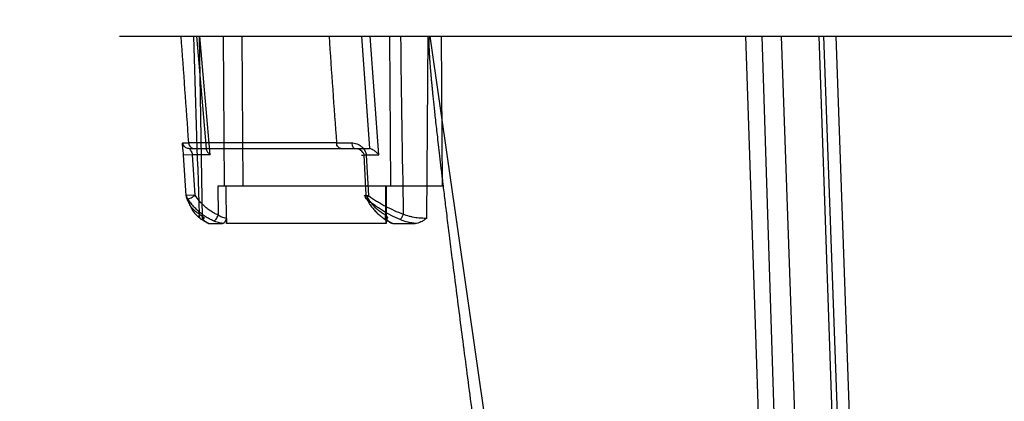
# Model space of a CAD drawing. Header units: millimetres. Extents: x 0 to 297, y 0 to 210.
# Tile 186 of 256: x 55.728 to 56.28, y 160.344 to 160.558. Entities that reach past the tile are written whole.
import ezdxf

# ---------------------------------------------------------------- set-up
doc = ezdxf.new("R2010")
doc.units = ezdxf.units.MM
doc.header["$LTSCALE"] = 16.335
doc.layers.get('0').update_dxf_attribs({"linetype": 'CONTINUOUS'})
doc.layers.add('AXES_REF', color=7, linetype='CONTINUOUS')
doc.layers.add('INTFCLR_144815', color=7, linetype='CONTINUOUS')

msp = doc.modelspace()

# ---------------------------------------------------------------- linework, layer by layer
at = {"color": 7, "linetype": 'Continuous'}
for radius in [6.78708, 6.7865, 6.74304]:
    msp.add_circle((57.46373, 154.71146), radius, dxfattribs=at)
msp.add_arc((57.46373, 154.71146), 6.72, 278.277129, 261.722871, dxfattribs=at)
at = {"layer": 'AXES_REF', "color": 9, "linetype": 'Continuous'}
msp.add_circle((57.46373, 154.71146), 6.19116, dxfattribs=at)
at = {"layer": 'INTFCLR_144815', "color": 6, "linetype": 'Continuous'}
for p, q in [((55.78376, 160.5484), (57.01531, 160.5484)), ((55.82612, 160.45925), (55.82461, 160.4819)), ((55.92203, 160.45925), (55.92078, 160.4819)), ((55.96477, 160.4644), (55.83895, 160.4644)), ((55.83377, 160.4434), (55.84143, 160.4434)), ((55.84371, 160.44628), (55.84373, 160.4434)), ((55.93326, 160.4434), (55.93322, 160.4434)), ((55.93326, 160.4434), (55.93324, 160.44628)), ((55.93682, 160.4434), (55.94948, 160.4434))]:
    msp.add_line(p, q, dxfattribs=at)
at = {"layer": 'INTFCLR_144815', "color": 9, "linetype": 'Continuous'}
for p, q in [((55.83258, 160.4854), (55.82715, 160.5484)), ((55.8302, 160.44628), (55.82862, 160.5484)), ((55.83458, 160.4819), (55.82885, 160.5484)), ((55.84178, 160.5484), (55.84244, 160.4644)), ((55.85223, 160.5484), (55.85289, 160.4644)), ((55.91934, 160.5484), (55.92387, 160.4854)), ((55.92908, 160.4819), (55.9243, 160.5484)), ((55.93507, 160.5484), (55.93563, 160.4644)), ((55.95654, 160.5484), (55.95579, 160.44628)), ((55.95772, 160.5484), (56.08466, 159.66084)), ((55.96477, 160.4644), (55.96422, 160.5484)), ((56.13458, 160.5484), (56.1527, 160.00322)), ((56.14361, 160.5484), (56.16117, 160.0034)), ((56.15453, 160.5484), (56.1736, 160.00249)), ((56.17553, 160.5484), (56.19457, 160.00322)), ((56.19813, 160.00227), (56.17834, 160.5484)), ((56.18506, 160.5484), (56.20438, 160.00317)), ((55.81929, 160.48863), (55.82257, 160.4886)), ((55.90537, 160.4886), (55.82257, 160.4886)), ((55.82461, 160.4819), (55.81966, 160.48167)), ((55.82116, 160.45904), (55.81966, 160.48167)), ((55.82275, 160.4854), (55.92388, 160.4854)), ((55.83458, 160.4819), (55.82461, 160.4819)), ((55.92078, 160.4819), (55.92908, 160.4819)), ((55.922, 160.48167), (55.92321, 160.45904)), ((55.82612, 160.45925), (55.82116, 160.45904)), ((55.83895, 160.4644), (55.83908, 160.44813)), ((55.84376, 160.4434), (55.8436, 160.4644)), ((55.93272, 160.4644), (55.93283, 160.44813)), ((55.93308, 160.4644), (55.93322, 160.4434)), ((55.92219, 160.45723), (55.92321, 160.45904)), ((55.83001, 160.44557), (55.83377, 160.4434)), ((55.93322, 160.4434), (55.84376, 160.4434)), ((55.93418, 160.44487), (55.93682, 160.4434))]:
    msp.add_line(p, q, dxfattribs=at)
for centre, radius, start, end in [((42.95414, 159.59118), 12.89968, 3.98925, 4.255525), ((16.62667, 159.26966), 39.21956, 1.722695, 1.86843), ((64.77959, 161.14152), 8.8982, 183.821948, 184.207914), ((81.06713, 160.88118), 25.12811, 180.758821, 180.986196), ((55.89849, 163.69379), 3.2052, 270.12301, 270.27481)]:
    msp.add_arc(centre, radius, start, end, dxfattribs=at)
at = {"layer": 'INTFCLR_144815', "color": 7, "linetype": 'Continuous'}
msp.add_open_spline([(55.95772, 160.5484), (55.95737, 160.5484), (55.95725, 160.54726), (55.95713, 160.5463), (55.9571, 160.54504), (55.9571, 160.54385), (55.95713, 160.5426), (55.95717, 160.54132), (55.95724, 160.53984), (55.95732, 160.53843), (55.9574, 160.53705), (55.95748, 160.53588), (55.95756, 160.53466), (55.95766, 160.53337), (55.95777, 160.53191), (55.9579, 160.53026), (55.95805, 160.52846), (55.95823, 160.52651), (55.95842, 160.52439), (55.95863, 160.52207), (55.95888, 160.51955), (55.95915, 160.51675), (55.95947, 160.51366), (55.95982, 160.51029), (55.96021, 160.50661), (55.96066, 160.50242), (55.96116, 160.49787), (55.96172, 160.49289), (55.96235, 160.4874), (55.96307, 160.48111), (55.9639, 160.47411), (55.96484, 160.46627), (55.9659, 160.45749), (55.96713, 160.44748), (55.96852, 160.43624), (55.97012, 160.42356), (55.97193, 160.40932), (55.97393, 160.39373), (55.97612, 160.37683), (55.97846, 160.35889), (55.98097, 160.3398), (55.98362, 160.31983), (55.98639, 160.29904), (55.98926, 160.27755), (55.99227, 160.2552), (55.99543, 160.23183), (55.99871, 160.20762), (56.00208, 160.18288), (56.00552, 160.15771), (56.00906, 160.13189), (56.01275, 160.10503), (56.01527, 160.08677), (56.01656, 160.07741)], degree=3, knots=[0, 0, 0, 0, 0.002242, 0.004713, 0.007222, 0.009877, 0.01234, 0.015074, 0.01796, 0.021717, 0.024021, 0.026673, 0.029118, 0.031775, 0.034829, 0.03835, 0.042267, 0.046195, 0.050712, 0.055765, 0.060871, 0.066743, 0.07352, 0.080496, 0.088103, 0.096906, 0.107119, 0.117037, 0.128555, 0.142042, 0.157048, 0.173017, 0.191969, 0.212866, 0.23675, 0.263501, 0.29363, 0.327414, 0.362757, 0.401323, 0.441648, 0.484404, 0.528554, 0.574146, 0.621373, 0.671033, 0.723069, 0.775717, 0.828743, 0.88355, 0.940365, 1, 1, 1, 1], dxfattribs=at)
at = {"layer": 'INTFCLR_144815', "color": 9, "linetype": 'Continuous'}
for points, knots in [([(55.81966, 160.48167), (55.81963, 160.48215), (55.81955, 160.48307), (55.81941, 160.4844), (55.81924, 160.48572), (55.81911, 160.48705), (55.81896, 160.48791), (55.81914, 160.48864), (55.81929, 160.48863)], [0, 0, 0, 0, 0.203306, 0.39505, 0.566372, 0.77585, 0.935477, 1, 1, 1, 1]), ([(55.82275, 160.4854), (55.82233, 160.4854), (55.82146, 160.48555), (55.82033, 160.48627), (55.81954, 160.48736), (55.81932, 160.48821), (55.81929, 160.48863)], [0, 0, 0, 0, 0.240119, 0.498612, 0.757936, 1, 1, 1, 1]), ([(55.82257, 160.4886), (55.8226, 160.48819), (55.8228, 160.48735), (55.8235, 160.48627), (55.82452, 160.48556), (55.82532, 160.4854), (55.8257, 160.4854)], [0, 0, 0, 0, 0.253144, 0.517095, 0.770491, 1, 1, 1, 1]), ([(55.90805, 160.4854), (55.90737, 160.4854), (55.90628, 160.48603), (55.90557, 160.48737), (55.9054, 160.48819), (55.90537, 160.4886)], [0, 0, 0, 0, 0.452531, 0.72722, 1, 1, 1, 1]), ([(55.91387, 160.48863), (55.91433, 160.48863), (55.91528, 160.48854), (55.91667, 160.48815), (55.918, 160.48753), (55.91923, 160.4867), (55.92032, 160.48567), (55.92147, 160.48409), (55.92195, 160.48264), (55.922, 160.48167)], [0, 0, 0, 0, 0.11989, 0.243617, 0.369457, 0.497233, 0.624296, 0.751606, 1, 1, 1, 1]), ([(55.91387, 160.48863), (55.91388, 160.48822), (55.91401, 160.48703), (55.91482, 160.4854), (55.9157, 160.4854)], [0, 0, 0, 0, 0.318547, 1, 1, 1, 1]), ([(55.82275, 160.4854), (55.82289, 160.4854), (55.82322, 160.48497), (55.82374, 160.48435), (55.8243, 160.48324), (55.82455, 160.48237), (55.82461, 160.4819)], [0, 0, 0, 0, 0.1073, 0.334051, 0.645194, 1, 1, 1, 1]), ([(55.92078, 160.4819), (55.92066, 160.48293), (55.91895, 160.48473), (55.91682, 160.4854), (55.9157, 160.4854)], [0, 0, 0, 0, 0.48044, 1, 1, 1, 1]), ([(55.922, 160.48167), (55.92188, 160.48167), (55.92163, 160.48166), (55.92089, 160.48164), (55.91866, 160.4816), (55.92038, 160.48186), (55.92078, 160.4819)], [0, 0, 0, 0, 0.100974, 0.202508, 0.666322, 1, 1, 1, 1]), ([(55.82205, 160.45723), (55.8225, 160.45723), (55.82334, 160.45755), (55.82469, 160.45824), (55.8256, 160.45884), (55.82612, 160.45925)], [0, 0, 0, 0, 0.295742, 0.566063, 1, 1, 1, 1]), ([(55.92321, 160.45904), (55.9227, 160.45902), (55.92204, 160.45897), (55.92126, 160.45903), (55.92098, 160.45898), (55.92078, 160.45911), (55.92118, 160.45914), (55.92145, 160.4592), (55.92183, 160.45924), (55.92203, 160.45925)], [0, 0, 0, 0, 0.42047, 0.561779, 0.643917, 0.663477, 0.715646, 0.83044, 1, 1, 1, 1]), ([(55.92203, 160.45925), (55.92175, 160.459), (55.92089, 160.45842), (55.92171, 160.45722), (55.92219, 160.45723)], [0, 0, 0, 0, 0.445951, 1, 1, 1, 1]), ([(55.93283, 160.44813), (55.93221, 160.44845), (55.93098, 160.44916), (55.92924, 160.45041), (55.92757, 160.45185), (55.92601, 160.45346), (55.92455, 160.45525), (55.92321, 160.45718), (55.92241, 160.45855), (55.92203, 160.45925)], [0, 0, 0, 0, 0.13333, 0.269479, 0.4089, 0.551747, 0.697958, 0.847397, 1, 1, 1, 1]), ([(55.8285, 160.44869), (55.82798, 160.44899), (55.82698, 160.44964), (55.82523, 160.45109), (55.82345, 160.45316), (55.82195, 160.45599), (55.82136, 160.45801), (55.82116, 160.45904)], [0, 0, 0, 0, 0.138706, 0.271331, 0.520672, 0.759735, 1, 1, 1, 1]), ([(55.82205, 160.45723), (55.82231, 160.45607), (55.82301, 160.45382), (55.82466, 160.45065), (55.82657, 160.4483), (55.82842, 160.44665), (55.82946, 160.44591), (55.83001, 160.44557)], [0, 0, 0, 0, 0.244822, 0.487043, 0.735739, 0.865788, 1, 1, 1, 1]), ([(55.94095, 160.44557), (55.93924, 160.44627), (55.9359, 160.44785), (55.93189, 160.45018), (55.92879, 160.45221), (55.92577, 160.45434), (55.9236, 160.45605), (55.92219, 160.45723)], [0, 0, 0, 0, 0.24967, 0.500011, 0.625913, 0.751557, 1, 1, 1, 1]), ([(55.92321, 160.45904), (55.92469, 160.45798), (55.92698, 160.45646), (55.93013, 160.45457), (55.93337, 160.45276), (55.93754, 160.4507), (55.94099, 160.4493), (55.94275, 160.44869)], [0, 0, 0, 0, 0.246444, 0.371597, 0.497352, 0.748401, 1, 1, 1, 1]), ([(55.83001, 160.44557), (55.82945, 160.44571), (55.82837, 160.44666), (55.82836, 160.44803), (55.8285, 160.44869)], [0, 0, 0, 0, 0.461114, 1, 1, 1, 1]), ([(55.8285, 160.44869), (55.82881, 160.44844), (55.82937, 160.448), (55.83022, 160.44736), (55.8308, 160.44699), (55.83155, 160.44624), (55.83055, 160.44628), (55.8302, 160.44628)], [0, 0, 0, 0, 0.261118, 0.469774, 0.678869, 0.770528, 1, 1, 1, 1]), ([(55.83646, 160.44487), (55.83702, 160.44486), (55.83784, 160.44574), (55.83858, 160.4469), (55.83894, 160.44772), (55.83908, 160.44813)], [0, 0, 0, 0, 0.389291, 0.695484, 1, 1, 1, 1]), ([(55.84371, 160.44628), (55.84325, 160.44629), (55.84233, 160.44646), (55.84072, 160.44698), (55.83966, 160.44763), (55.83908, 160.44813)], [0, 0, 0, 0, 0.276807, 0.546408, 1, 1, 1, 1]), ([(55.93283, 160.44813), (55.93272, 160.44774), (55.93258, 160.44696), (55.93272, 160.44586), (55.93331, 160.44503), (55.93391, 160.44487), (55.93418, 160.44487)], [0, 0, 0, 0, 0.29879, 0.574454, 0.800668, 1, 1, 1, 1]), ([(55.93283, 160.44813), (55.93298, 160.44797), (55.93335, 160.4476), (55.93373, 160.44714), (55.93416, 160.44661), (55.93376, 160.44624), (55.93344, 160.44628), (55.93324, 160.44628)], [0, 0, 0, 0, 0.227475, 0.526327, 0.68835, 0.792953, 1, 1, 1, 1]), ([(55.94275, 160.44869), (55.94261, 160.44834), (55.94226, 160.4475), (55.94169, 160.44645), (55.94121, 160.44574), (55.94095, 160.44557)], [0, 0, 0, 0, 0.311887, 0.743582, 1, 1, 1, 1]), ([(55.95579, 160.44628), (55.95536, 160.44628), (55.95444, 160.44629), (55.95299, 160.44635), (55.9514, 160.44646), (55.94971, 160.44665), (55.94796, 160.44694), (55.94559, 160.4475), (55.94385, 160.44814), (55.94275, 160.44869)], [0, 0, 0, 0, 0.09567, 0.206219, 0.326337, 0.454366, 0.586803, 0.723851, 1, 1, 1, 1]), ([(55.84143, 160.4434), (55.8407, 160.44354), (55.83949, 160.44381), (55.83783, 160.44432), (55.8369, 160.44468), (55.83646, 160.44487)], [0, 0, 0, 0, 0.428424, 0.719466, 1, 1, 1, 1]), ([(55.94948, 160.4434), (55.94896, 160.44347), (55.94804, 160.44361), (55.94673, 160.44385), (55.94438, 160.44436), (55.94244, 160.44495), (55.94095, 160.44557)], [0, 0, 0, 0, 0.180066, 0.315025, 0.452252, 1, 1, 1, 1])]:
    msp.add_open_spline(points, degree=3, knots=knots, dxfattribs=at)
at = {"layer": 'INTFCLR_144815', "color": 6, "linetype": 'Continuous'}
for points, knots in [([(55.83257, 160.4854), (55.83214, 160.4854), (55.83275, 160.48383), (55.83353, 160.48307), (55.83421, 160.48227), (55.83458, 160.4819)], [0, 0, 0, 0, 0.314191, 0.617649, 1, 1, 1, 1]), ([(55.92908, 160.4819), (55.92869, 160.48237), (55.92788, 160.48321), (55.92662, 160.48423), (55.92534, 160.48501), (55.92441, 160.4854), (55.92388, 160.4854)], [0, 0, 0, 0, 0.287666, 0.549559, 0.752042, 1, 1, 1, 1]), ([(55.83908, 160.44813), (55.83834, 160.44845), (55.83688, 160.44915), (55.83478, 160.4504), (55.83279, 160.45183), (55.83091, 160.45345), (55.82915, 160.45523), (55.82754, 160.45717), (55.82657, 160.45854), (55.82612, 160.45925)], [0, 0, 0, 0, 0.139665, 0.280192, 0.421876, 0.564774, 0.708801, 0.853867, 1, 1, 1, 1]), ([(55.83646, 160.44487), (55.83565, 160.44521), (55.83405, 160.44598), (55.83174, 160.44734), (55.82952, 160.44893), (55.82742, 160.45073), (55.82545, 160.45272), (55.82364, 160.45489), (55.82256, 160.45643), (55.82205, 160.45723)], [0, 0, 0, 0, 0.136685, 0.275993, 0.417006, 0.561409, 0.70654, 0.852647, 1, 1, 1, 1]), ([(55.92219, 160.45723), (55.92262, 160.45643), (55.92351, 160.4549), (55.925, 160.45275), (55.92661, 160.45079), (55.92833, 160.449), (55.93017, 160.44741), (55.93211, 160.44602), (55.93348, 160.44523), (55.93418, 160.44487)], [0, 0, 0, 0, 0.156022, 0.303695, 0.448127, 0.591149, 0.729129, 0.865341, 1, 1, 1, 1]), ([(55.83377, 160.4434), (55.83339, 160.4434), (55.83257, 160.44371), (55.83139, 160.44475), (55.83065, 160.4457), (55.8302, 160.44628)], [0, 0, 0, 0, 0.240772, 0.530899, 1, 1, 1, 1]), ([(55.84371, 160.44628), (55.84371, 160.44591), (55.84323, 160.44525), (55.84274, 160.44416), (55.84195, 160.4434), (55.84143, 160.4434)], [0, 0, 0, 0, 0.289753, 0.592403, 1, 1, 1, 1]), ([(55.93682, 160.4434), (55.93646, 160.4434), (55.93573, 160.44359), (55.93479, 160.44423), (55.93405, 160.44517), (55.93325, 160.44579), (55.93324, 160.44628)], [0, 0, 0, 0, 0.225513, 0.464, 0.692862, 1, 1, 1, 1]), ([(55.95579, 160.44628), (55.95548, 160.44606), (55.95466, 160.44546), (55.9534, 160.44464), (55.95205, 160.44395), (55.95079, 160.44352), (55.94994, 160.4434), (55.94948, 160.4434)], [0, 0, 0, 0, 0.162556, 0.432716, 0.639752, 0.803607, 1, 1, 1, 1])]:
    msp.add_open_spline(points, degree=3, knots=knots, dxfattribs=at)
at = {"layer": 'INTFCLR_144815', "color": 9, "linetype": 'Continuous'}
msp.add_open_spline([(55.82116, 160.45904), (55.82115, 160.45836), (55.82153, 160.45765), (55.82205, 160.45723)], degree=3, dxfattribs=at)

doc.saveas('drawing.dxf')
